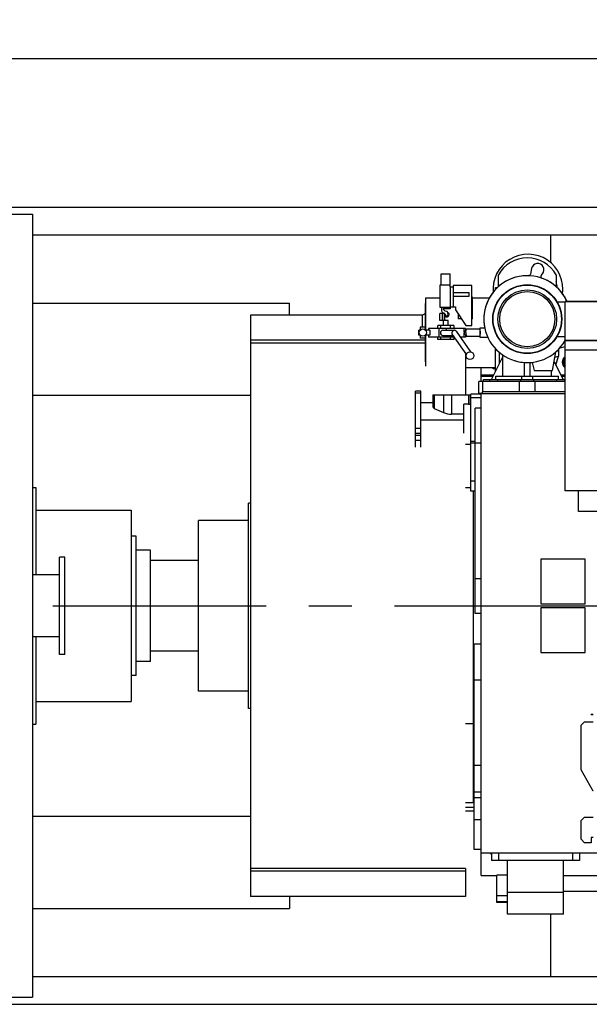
# Model space of a CAD drawing. Header units: millimetres. Extents: x 0 to 1189, y 0 to 841.
# Tile 94 of 158: x 752 to 817, y 271 to 384. Entities that reach past the tile are written whole.
import ezdxf
from ezdxf.enums import TextEntityAlignment as Align

# ---------------------------------------------------------------- set-up
doc = ezdxf.new("R2010")
doc.units = ezdxf.units.MM
doc.header["$LTSCALE"] = 65.395
doc.linetypes.add('CENTER', pattern=[0.6, 0.375, -0.075, 0.075, -0.075])
doc.layers.get('0').update_dxf_attribs({"linetype": 'CONTINUOUS'})
for name, color, linetype in [('1907_040000_TLKGS_KS_V_ABL1271', 7, 'CONTINUOUS'), ('1907_041000_TLKGS_KS_V_ABL1272', 7, 'CONTINUOUS'), ('1907_116500_06_SIMPLE1_B#AF0_ABL1293', 7, 'CONTINUOUS'), ('1907_116500_06_SIMPLE1_T2_B_PBL1294', 7, 'CONTINUOUS'), ('1907_116500_06_SIMPLE1_T2_B_PBL1295', 7, 'CONTINUOUS'), ('1907_733000_06_SIMPLE1_A_ABL1273', 7, 'CONTINUOUS'), ('1907_733000_06_SIMPLE1_T1_A_PBL1286', 7, 'CONTINUOUS'), ('1907_733000_06_SIMPLE1_T2_A_PBL1274', 7, 'CONTINUOUS'), ('1907_733000_06_SIMPLE1_T3_A_PBL1288', 7, 'CONTINUOUS'), ('1907_733000_06_SIMPLE1_T4_A_PBL1538', 7, 'CONTINUOUS'), ('1907_734000_04_SIMPLE1_C_ABL1279', 7, 'CONTINUOUS'), ('1907_734000_04_SIMPLE1_T1_C_PBL1280', 7, 'CONTINUOUS'), ('1997_000000_TLKGS_MARKETING_ABL1270', 7, 'CONTINUOUS'), ('1997_030000_TLKGS_V_ABL1275', 7, 'CONTINUOUS'), ('1997_100000_TLKGS_V_ABL1276', 7, 'CONTINUOUS'), ('1997_111000_12_SIMPLE1_D_ABL1277', 7, 'CONTINUOUS'), ('1997_111000_12_SIMPLE1_T1_D_PBL1278', 7, 'CONTINUOUS'), ('1997_111200_08_SIMPLE1_A_ABL1284', 7, 'CONTINUOUS'), ('1997_111200_08_SIMPLE1_T1_A_PBL1287', 7, 'CONTINUOUS'), ('1997_111200_08_SIMPLE1_T2_A_PBL1285', 7, 'CONTINUOUS'), ('1997_122000_06_SIMPLE1_A_ABL1358', 7, 'CONTINUOUS'), ('1997_122000_06_SIMPLE1_T1_A_PBL1359', 7, 'CONTINUOUS'), ('1997_171000_05_SIMPLE1_A_ABL1299', 7, 'CONTINUOUS'), ('1997_171000_05_SIMPLE1_T2_A_PBL1300', 7, 'CONTINUOUS'), ('1997_300000_TLKGS_V_ABL1281', 7, 'CONTINUOUS'), ('1997_312000_06_SIMPLE1_T1_X_PBL1283', 7, 'CONTINUOUS'), ('1997_312000_06_SIMPLE1_X_ABL1282', 7, 'CONTINUOUS'), ('1997_700000_TLKGS_V_ABL1296', 7, 'CONTINUOUS'), ('1997_727000_11_SIMPLE1_B_ABL1297', 7, 'CONTINUOUS'), ('1997_727000_11_SIMPLE1_T1_B_PBL1298', 7, 'CONTINUOUS'), ('9M32C_GENSET_GENERATOR_ABL1266', 7, 'CONTINUOUS'), ('9M32C_GENSET_GENERATOR_T1_PBL1267', 7, 'CONTINUOUS'), ('9M32C_GENSET_KPL_GRUNDRAHMEN_ABL1264', 7, 'CONTINUOUS'), ('9M32C_GENSET_KPL_GRUNDRAHMEN_T1_PBL1265', 7, 'CONTINUOUS'), ('9M32C_GENSET_SCHUTZHAUBE_ABL1268', 7, 'CONTINUOUS'), ('9M32C_GENSET_SCHUTZHAUBE_T1_PBL1269', 7, 'CONTINUOUS'), ('oben_22_VBL1263', 7, 'CONTINUOUS')]:
    doc.layers.add(name, color=color, linetype=linetype)
doc.styles.get("Standard").update_dxf_attribs({"font": 'txt', "width": 0.6})
doc.dimstyles.new('DIMSTYLE_1', dxfattribs={"dimtxt": 3.5, "dimasz": 3.5, "dimexe": 1.8, "dimexo": 0, "dimgap": 0.875, "dimtad": 1, "dimdec": 0, "dimlfac": 25, "dimdsep": 46, "dimtxsty": 'Standard', "dimblk": '_FILLED', "dimblk1": '_FILLED', "dimblk2": '_FILLED', "dimcen": 0.09, "dimadec": 0, "dimazin": 0, "dimtp": 2, "dimtm": 2, "dimtfac": 1, "dimtdec": 0, "dimtofl": 0, "dimtmove": 0, "dimatfit": 3, "dimldrblk": '_FILLED', "dimfxl": 1, "dimtolj": 1, "dimarcsym": 0})

# ---------------------------------------------------------------- blocks, each defined once
blk = doc.blocks.new('_FILLED')
at = {"color": 0, "linetype": 'ByBlock'}
blk.add_solid([(0, 0), (-1, 0.167), (-1, -0.167)], dxfattribs=at)
blk = doc.blocks.new('*D14')
at = {"color": 2, "linetype": 'Continuous'}
for p, q in [((642.77, 357.56), (642.77, 381.69)), ((1099.55, 327.44), (1099.55, 381.69)), ((642.77, 379.89), (871.16, 379.89)), ((1099.55, 379.89), (871.16, 379.89))]:
    blk.add_line(p, q, dxfattribs=at)
at = {"color": 2, "linetype": 'Continuous', "xscale": 3.5, "yscale": 3.5, "zscale": 3.5, "rotation": 180}
blk.add_blockref('_FILLED', (642.77, 379.89), dxfattribs=at)
at = {"color": 2, "linetype": 'Continuous', "xscale": 3.5, "yscale": 3.5, "zscale": 3.5}
blk.add_blockref('_FILLED', (1099.55, 379.89), dxfattribs=at)
at = {"color": 2, "linetype": 'Continuous', "width": 0.561905}
blk.add_text('11419', height=3.5, dxfattribs=at).set_placement((871.16, 380.77), align=Align.CENTER)
blk = doc.blocks.new('9M32C_GENSET_KPL_GRUNDRAHMEN_T1_PBL1265', base_point=(836.99, 316.96))
at = {"layer": '9M32C_GENSET_KPL_GRUNDRAHMEN_T1_PBL1265', "color": 7, "linetype": 'Continuous'}
for p, q in [((826.97, 362.76), (750.11, 362.76)), ((832.03, 359.56), (753.03, 359.56)), ((812.57, 356.39), (812.57, 359.56)), ((753.03, 351.76), (782.57, 351.76)), ((782.57, 350.36), (782.57, 351.76)), ((753.03, 341.16), (778.09, 341.16)), ((803.77, 293.36), (802.77, 293.36)), ((753.03, 292.76), (778.09, 292.76)), ((814.03, 284.16), (1002.23, 284.16)), ((782.57, 283.56), (782.57, 282.16)), ((753.03, 282.16), (782.57, 282.16)), ((812.57, 274.36), (812.57, 281.52)), ((753.03, 274.36), (1027.97, 274.36)), ((750.11, 271.16), (1031.17, 271.16))]:
    blk.add_line(p, q, dxfattribs=at)
blk = doc.blocks.new('9M32C_GENSET_KPL_GRUNDRAHMEN_ABL1264', base_point=(836.99, 316.96))
at = {"layer": '9M32C_GENSET_KPL_GRUNDRAHMEN_T1_PBL1265'}
blk.add_blockref('9M32C_GENSET_KPL_GRUNDRAHMEN_T1_PBL1265', (836.99, 316.96), dxfattribs=at)
blk = doc.blocks.new('9M32C_GENSET_GENERATOR_T1_PBL1267', base_point=(870.16, 315.12))
at = {"layer": '9M32C_GENSET_GENERATOR_T1_PBL1267', "color": 7, "linetype": 'Continuous'}
for p, q in [((665.75, 361.96), (753.03, 361.96)), ((753.03, 361.96), (753.03, 271.96)), ((753.03, 330.56), (753.41, 330.56)), ((753.41, 330.56), (753.41, 320.52)), ((753.41, 327.96), (764.37, 327.96)), ((764.37, 327.96), (764.37, 305.96)), ((764.93, 324.96), (764.37, 324.96)), ((764.93, 308.96), (764.93, 324.96)), ((756.13, 311.36), (756.13, 322.56)), ((756.77, 322.56), (756.13, 322.56)), ((756.77, 311.36), (756.77, 322.56)), ((766.61, 323.36), (764.93, 323.36)), ((766.61, 310.56), (766.61, 323.36)), ((772.09, 322.16), (766.61, 322.16)), ((756.13, 320.52), (753.03, 320.52)), ((756.13, 313.4), (753.03, 313.4)), ((753.41, 313.4), (753.41, 303.36)), ((756.77, 311.36), (756.13, 311.36)), ((772.09, 311.76), (766.61, 311.76)), ((766.61, 310.56), (764.93, 310.56)), ((764.93, 308.96), (764.37, 308.96)), ((753.41, 305.96), (764.37, 305.96)), ((753.03, 303.36), (753.41, 303.36)), ((665.75, 271.96), (753.03, 271.96))]:
    blk.add_line(p, q, dxfattribs=at)
at = {"layer": '9M32C_GENSET_GENERATOR_T1_PBL1267', "color": 2, "linetype": 'CENTER'}
blk.add_line((637.66, 316.96), (1102.66, 316.96), dxfattribs=at)
blk = doc.blocks.new('9M32C_GENSET_GENERATOR_ABL1266', base_point=(870.16, 315.12))
at = {"layer": '9M32C_GENSET_GENERATOR_T1_PBL1267'}
blk.add_blockref('9M32C_GENSET_GENERATOR_T1_PBL1267', (870.16, 315.12), dxfattribs=at)
blk = doc.blocks.new('9M32C_GENSET_SCHUTZHAUBE_T1_PBL1269', base_point=(787.43, 316.96))
at = {"layer": '9M32C_GENSET_SCHUTZHAUBE_T1_PBL1269', "color": 7, "linetype": 'Continuous'}
for p, q in [((778.09, 350.36), (778.09, 283.56)), ((797.83, 350.36), (778.09, 350.36)), ((798.19, 347.48), (778.09, 347.48)), ((798.19, 347.16), (778.09, 347.16)), ((802.77, 345.94), (802.77, 341.2)), ((777.85, 305.16), (777.85, 328.76)), ((778.09, 328.76), (777.85, 328.76)), ((772.09, 307.16), (772.09, 326.76)), ((777.85, 326.76), (772.09, 326.76)), ((777.85, 307.16), (772.09, 307.16)), ((778.09, 305.16), (777.85, 305.16)), ((802.77, 286.76), (778.09, 286.76)), ((802.77, 286.44), (778.09, 286.44)), ((802.77, 286.76), (802.77, 283.56)), ((802.77, 283.56), (778.09, 283.56))]:
    blk.add_line(p, q, dxfattribs=at)
blk = doc.blocks.new('9M32C_GENSET_SCHUTZHAUBE_ABL1268', base_point=(787.43, 316.96))
at = {"layer": '9M32C_GENSET_SCHUTZHAUBE_T1_PBL1269'}
blk.add_blockref('9M32C_GENSET_SCHUTZHAUBE_T1_PBL1269', (787.43, 316.96), dxfattribs=at)
blk = doc.blocks.new('1907_733000_06_SIMPLE1_T2_A_PBL1274', base_point=(801.93, 349.5))
at = {"layer": '1907_733000_06_SIMPLE1_T2_A_PBL1274', "color": 7, "linetype": 'Continuous'}
for p, q in [((799.97, 353.81), (799.97, 355.1)), ((799.97, 355.1), (801.01, 355.1)), ((801.01, 353.81), (801.01, 355.1)), ((799.83, 353.81), (799.83, 351.29)), ((801.02, 353.81), (799.83, 353.81)), ((801.03, 353.62), (801.02, 353.81)), ((801.02, 353.62), (801.02, 351.34)), ((801.02, 353.62), (801.36, 353.62)), ((801.36, 353.76), (801.36, 351.34)), ((803.49, 353.76), (801.36, 353.76)), ((803.49, 349.16), (803.49, 353.76)), ((806.22, 353.32), (806.22, 353.56)), ((806.22, 353.56), (806.46, 353.56)), ((798.23, 348.66), (798.23, 352.36)), ((798.23, 352.36), (799.83, 352.36)), ((801.36, 352.96), (801.36, 352.56)), ((801.36, 352.96), (803.19, 352.96)), ((801.36, 352.56), (803.19, 352.56)), ((803.19, 352.56), (803.19, 352.96)), ((803.59, 352.44), (803.49, 352.44)), ((803.59, 349.96), (803.59, 352.44)), ((803.59, 352.36), (805.51, 352.36)), ((798.19, 348.66), (798.19, 351.72)), ((798.23, 351.72), (798.19, 351.72)), ((799.83, 351.29), (801.02, 351.29)), ((800.03, 351.29), (800.03, 350.85)), ((800.24, 351.29), (800.24, 351.09)), ((800.24, 351), (800.24, 351.09)), ((801.02, 351.09), (800.24, 351.09)), ((800.44, 350.82), (800.24, 351)), ((801.02, 351.29), (801.02, 351.34)), ((801.02, 351.34), (801.63, 351.34)), ((801.02, 351.29), (801.02, 351.09)), ((801.63, 351.34), (801.63, 350.96)), ((801.63, 350.96), (802.83, 349.16)), ((798.19, 350.56), (797.83, 350.36)), ((797.83, 349), (797.83, 350.36)), ((799.82, 349.76), (799.82, 350.56)), ((800.4, 350.56), (799.82, 350.56)), ((800.79, 349.76), (799.82, 349.76)), ((800.11, 350.71), (800.3, 350.59)), ((800.15, 349.76), (800.15, 350.56)), ((800.16, 349.76), (800.16, 350.56)), ((800.23, 349.16), (800.23, 349.76)), ((800.3, 350.59), (800.33, 350.56)), ((800.4, 349.76), (800.4, 350.56)), ((800.4, 350.49), (800.41, 350.47)), ((800.41, 350.47), (800.49, 350.35)), ((800.58, 350.78), (800.44, 350.82)), ((800.78, 350.48), (800.71, 350.75)), ((800.79, 349.16), (800.79, 349.76)), ((801.95, 350.48), (801.95, 349.96)), ((802.3, 349.96), (801.95, 349.96)), ((803.59, 349.96), (803.49, 349.96)), ((797.4, 348.06), (797.4, 348.66)), ((797.58, 348.66), (797.4, 348.66)), ((797.55, 349), (797.55, 348.66)), ((798.19, 349), (797.55, 349)), ((798.69, 348.66), (798.16, 348.66)), ((798.18, 349), (798.18, 348.66)), ((798.51, 348.84), (798.51, 348.66)), ((802.79, 348.84), (798.51, 348.84)), ((798.69, 348.66), (798.69, 348.06)), ((799.6, 348.84), (799.58, 349.16)), ((801.44, 349.16), (799.58, 349.16)), ((799.75, 347.84), (799.75, 348.84)), ((800.16, 348.63), (801.51, 348.63)), ((800.58, 348.63), (800.58, 348.84)), ((802.79, 348.84), (802.79, 348.57)), ((802.83, 349.16), (803.49, 349.16)), ((802.88, 348.78), (804.41, 348.78)), ((804.41, 348.88), (804.41, 348.49)), ((804.98, 348.88), (804.41, 348.88)), ((797.58, 348.06), (797.4, 348.06)), ((797.55, 348.06), (797.55, 347.72)), ((798.19, 347.72), (797.55, 347.72)), ((798.69, 348.06), (798.16, 348.06)), ((798.18, 348.06), (798.18, 347.72)), ((798.19, 345.02), (798.19, 348.06)), ((798.23, 344.51), (798.23, 348.06)), ((798.51, 348.06), (798.51, 347.84)), ((801.45, 347.84), (798.51, 347.84)), ((799.58, 347.56), (799.6, 347.84)), ((801.44, 347.56), (799.58, 347.56)), ((800.16, 348.03), (801.32, 348.03)), ((800.58, 347.84), (800.58, 348.03)), ((801.25, 348.13), (802.87, 345.79)), ((801.7, 348.53), (803.36, 346.14)), ((802.79, 347.84), (802.18, 347.84)), ((802.78, 348.57), (802.83, 348.57)), ((802.78, 348.15), (802.83, 348.15)), ((802.79, 348.15), (802.79, 347.84)), ((802.88, 347.94), (804.41, 347.94)), ((804.45, 348.51), (804.41, 348.49)), ((804.41, 348.22), (804.41, 347.84)), ((804.41, 348.22), (804.45, 348.2)), ((804.41, 347.84), (805.33, 347.84)), ((804.45, 348.2), (804.45, 348.51)), ((806.22, 343.89), (806.22, 346.52)), ((802.77, 344.36), (806.22, 344.36))]:
    blk.add_line(p, q, dxfattribs=at)
at = {"layer": '1907_733000_06_SIMPLE1_T2_A_PBL1274', "color": 9, "linetype": 'Continuous'}
for p, q in [((799.94, 348.84), (799.94, 349.16)), ((801.07, 348.84), (801.07, 349.16)), ((802.62, 348.42), (802.62, 348.84)), ((799.94, 347.56), (799.94, 347.84)), ((801.07, 347.56), (801.07, 347.84)), ((802.62, 347.84), (802.62, 348.29))]:
    blk.add_line(p, q, dxfattribs=at)
at = {"layer": '1907_733000_06_SIMPLE1_T2_A_PBL1274', "color": 7, "linetype": 'Continuous'}
for centre, radius in [((797.87, 348.36), 0.42), ((803.29, 345.71), 0.436)]:
    blk.add_circle(centre, radius, dxfattribs=at)
for centre, radius, start, end in [((800.19, 350.85), 0.16, 180, 239), ((800.62, 350.44), 0.268, 213.7549, 66.7089), ((800.62, 350.44), 0.16, 213.2, 14), ((800.63, 350.7), 0.1, 35.221, 119.0808), ((807.25, 348.36), 2.8, 176.94, 180.0532), ((807.25, 348.35), 2.8, 179.9468, 183.06)]:
    blk.add_arc(centre, radius, start, end, dxfattribs=at)
for centre, major_axis, ratio, start_param, end_param in [((802.86, 348.36), (0, 4), 0.36397, 1.369438, 1.45036), ((802.86, 348.36), (0, 4), 0.36397, -4.58192, -4.511031), ((802.97, 348.36), (0.366, 0), 0.573431, 2.803416, 3.479769)]:
    blk.add_ellipse(centre, major_axis=major_axis, ratio=ratio, start_param=start_param, end_param=end_param, dxfattribs=at)
for points, knots in [([(800.16, 348.63), (800.09, 348.63), (799.94, 348.56), (799.86, 348.33), (799.94, 348.1), (800.09, 348.03), (800.16, 348.03)], [0, 0, 0, 0, 0.242271, 0.5, 0.757729, 1, 1, 1, 1]), ([(801.51, 348.63), (801.43, 348.63), (801.28, 348.56), (801.21, 348.41), (801.2, 348.33)], [0, 0, 0, 0, 0.49008, 1, 1, 1, 1]), ([(801.7, 348.53), (801.68, 348.56), (801.62, 348.61), (801.54, 348.63), (801.51, 348.63)], [0, 0, 0, 0, 0.497406, 1, 1, 1, 1]), ([(802.82, 348.36), (802.82, 348.41), (802.83, 348.51), (802.84, 348.64), (802.85, 348.72), (802.87, 348.76), (802.88, 348.78), (802.88, 348.78)], [0, 0, 0, 0, 0.37303, 0.69053, 0.90635, 0.967433, 1, 1, 1, 1]), ([(801.2, 348.33), (801.2, 348.31), (801.2, 348.25), (801.22, 348.18), (801.25, 348.13)], [0, 0, 0, 0, 0.259906, 1, 1, 1, 1]), ([(802.78, 348.57), (802.77, 348.57), (802.74, 348.55), (802.69, 348.51), (802.64, 348.46), (802.62, 348.42)], [0, 0, 0, 0, 0.145474, 0.383301, 1, 1, 1, 1]), ([(802.62, 348.29), (802.64, 348.25), (802.69, 348.2), (802.74, 348.16), (802.77, 348.15), (802.78, 348.15)], [0, 0, 0, 0, 0.616698, 0.854526, 1, 1, 1, 1]), ([(802.82, 348.36), (802.82, 348.3), (802.83, 348.2), (802.84, 348.07), (802.85, 347.99), (802.87, 347.95), (802.88, 347.94), (802.88, 347.94)], [0, 0, 0, 0, 0.37303, 0.69053, 0.90635, 0.967433, 1, 1, 1, 1])]:
    blk.add_open_spline(points, degree=3, knots=knots, dxfattribs=at)
blk = doc.blocks.new('1907_733000_06_SIMPLE1_T1_A_PBL1286', base_point=(809.25, 343.9))
at = {"layer": '1907_733000_06_SIMPLE1_T1_A_PBL1286', "color": 7, "linetype": 'Continuous'}
for p, q in [((813.47, 346.44), (813.47, 345.66)), ((805.75, 342.96), (807.07, 345.56)), ((806.67, 344.77), (806.67, 346.07)), ((807.07, 343.36), (807.07, 345.77)), ((813.05, 345.52), (813.47, 345.66)), ((813.14, 344.63), (813.47, 345.66)), ((813.47, 345.66), (813.47, 345.65)), ((813.47, 345.66), (813.47, 345.66)), ((809.55, 343.36), (809.55, 344.92)), ((810.19, 343.36), (810.19, 344.92)), ((812.96, 344.99), (813.99, 342.96)), ((804.85, 342.76), (804.85, 342.96)), ((804.85, 342.96), (814.17, 342.96)), ((806.27, 342.96), (806.27, 343.36)), ((806.27, 343.36), (813.47, 343.36)), ((806.47, 342.76), (806.47, 342.96)), ((809.12, 342.76), (809.12, 342.96)), ((809.24, 342.96), (809.24, 343.36)), ((810.5, 342.96), (810.5, 343.36)), ((810.62, 342.76), (810.62, 342.96)), ((812.67, 343.36), (812.67, 344)), ((813.27, 342.76), (813.27, 342.96)), ((813.47, 342.96), (813.47, 343.36)), ((804.29, 341.36), (804.29, 342.76)), ((814.21, 342.76), (804.29, 342.76)), ((804.77, 341.56), (804.77, 342.76)), ((804.67, 341.36), (804.29, 341.36)), ((804.67, 341.56), (804.67, 341.36)), ((814.21, 341.56), (804.67, 341.56))]:
    blk.add_line(p, q, dxfattribs=at)
at = {"layer": '1907_733000_06_SIMPLE1_T1_A_PBL1286', "color": 9, "linetype": 'Continuous'}
for p, q in [((805.57, 342.76), (805.57, 342.96)), ((814.17, 342.76), (814.17, 342.96)), ((808.97, 341.56), (808.97, 342.76)), ((810.77, 341.56), (810.77, 342.76))]:
    blk.add_line(p, q, dxfattribs=at)
blk = doc.blocks.new('1907_733000_06_SIMPLE1_T3_A_PBL1288', base_point=(809.87, 349.86))
at = {"layer": '1907_733000_06_SIMPLE1_T3_A_PBL1288', "color": 7, "linetype": 'Continuous'}
for p, q in [((810.36, 355.72), (810.24, 355.07)), ((806.55, 353.65), (806.55, 355)), ((811.46, 354.94), (811.61, 355.11)), ((813.19, 355), (813.19, 353.65)), ((813.29, 351.91), (814.21, 351.91)), ((813.29, 347.91), (814.21, 347.91)), ((813.63, 346.62), (814.21, 346.77)), ((812.78, 344), (813.16, 346.15)), ((810.12, 344.91), (810.44, 344.94)), ((810.44, 344.94), (810.65, 344)), ((810.65, 344), (812.78, 344))]:
    blk.add_line(p, q, dxfattribs=at)
for radius in [3.96, 3.92, 3.37, 3.17]:
    blk.add_circle((809.87, 349.91), radius, dxfattribs=at)
for centre, radius, start, end in [((809.87, 353.15), 3.8, 29.1104, 150.8896), ((811.07, 355.59), 0.72, 318.496, 169.1385), ((809.87, 349.91), 5, 88.1189, 188.9151), ((809.87, 349.91), 4.99, 24.1015, 330.4625), ((810.04, 355.1), 0.2, 268.1508, 349.1734), ((811.61, 354.81), 0.2, 138.457, 250.4683), ((809.87, 349.91), 5, 24.0611, 70.4669), ((809.87, 349.91), 5, 311.2229, 318.8253), ((809.87, 349.91), 5, 252.7207, 269.5669)]:
    blk.add_arc(centre, radius, start, end, dxfattribs=at)
blk = doc.blocks.new('1907_733000_06_SIMPLE1_T4_A_PBL1538', base_point=(809.94, 353.46))
at = {"layer": '1907_733000_06_SIMPLE1_T4_A_PBL1538', "color": 7, "linetype": 'Continuous'}
for radius, start, end in [(4.01, 350.9132, 186.7081), (3.36, 3.1547, 14.5488)]:
    blk.add_arc((809.95, 353.36), radius, start, end, dxfattribs=at)
blk = doc.blocks.new('1907_733000_06_SIMPLE1_A_ABL1273', base_point=(809.57, 348.54))
at = {"layer": '1907_733000_06_SIMPLE1_T1_A_PBL1286'}
blk.add_blockref('1907_733000_06_SIMPLE1_T1_A_PBL1286', (809.25, 343.9), dxfattribs=at)
at = {"layer": '1907_733000_06_SIMPLE1_T2_A_PBL1274'}
blk.add_blockref('1907_733000_06_SIMPLE1_T2_A_PBL1274', (801.93, 349.5), dxfattribs=at)
at = {"layer": '1907_733000_06_SIMPLE1_T3_A_PBL1288'}
blk.add_blockref('1907_733000_06_SIMPLE1_T3_A_PBL1288', (809.87, 349.86), dxfattribs=at)
at = {"layer": '1907_733000_06_SIMPLE1_T4_A_PBL1538'}
blk.add_blockref('1907_733000_06_SIMPLE1_T4_A_PBL1538', (809.94, 353.46), dxfattribs=at)
blk = doc.blocks.new('1907_734000_04_SIMPLE1_T1_C_PBL1280', base_point=(803.27, 312.43))
at = {"layer": '1907_734000_04_SIMPLE1_T1_C_PBL1280', "color": 7, "linetype": 'Continuous'}
for p, q in [((803.37, 330.53), (802.77, 330.53)), ((803.69, 294.32), (803.69, 330.12)), ((803.69, 303.38), (802.77, 303.38)), ((803.69, 294.32), (802.77, 294.32))]:
    blk.add_line(p, q, dxfattribs=at)
at = {"layer": '1907_734000_04_SIMPLE1_T1_C_PBL1280', "color": 9, "linetype": 'Continuous'}
blk.add_line((803.77, 303.16), (803.69, 303.16), dxfattribs=at)
blk = doc.blocks.new('1907_734000_04_SIMPLE1_C_ABL1279', base_point=(803.27, 312.43))
at = {"layer": '1907_734000_04_SIMPLE1_T1_C_PBL1280'}
blk.add_blockref('1907_734000_04_SIMPLE1_T1_C_PBL1280', (803.27, 312.43), dxfattribs=at)
blk = doc.blocks.new('1907_041000_TLKGS_KS_V_ABL1272', base_point=(808.81, 325.02))
at = {"layer": '1907_733000_06_SIMPLE1_A_ABL1273'}
blk.add_blockref('1907_733000_06_SIMPLE1_A_ABL1273', (809.57, 348.54), dxfattribs=at)
at = {"layer": '1907_734000_04_SIMPLE1_C_ABL1279'}
blk.add_blockref('1907_734000_04_SIMPLE1_C_ABL1279', (803.27, 312.43), dxfattribs=at)
blk = doc.blocks.new('1907_040000_TLKGS_KS_V_ABL1271', base_point=(808.81, 325.02))
at = {"layer": '1907_041000_TLKGS_KS_V_ABL1272'}
blk.add_blockref('1907_041000_TLKGS_KS_V_ABL1272', (808.81, 325.02), dxfattribs=at)
blk = doc.blocks.new('1997_111000_12_SIMPLE1_T1_D_PBL1278', base_point=(912.05, 315.76))
at = {"layer": '1997_111000_12_SIMPLE1_T1_D_PBL1278', "color": 7, "linetype": 'Continuous'}
for p, q in [((804.57, 342.76), (804.57, 344.36)), ((804.57, 343.36), (805.95, 343.36)), ((813.79, 343.36), (814.21, 343.36)), ((797.05, 335.21), (797.05, 341.63)), ((797.65, 341.63), (797.05, 341.63)), ((797.65, 335.21), (797.65, 341.63)), ((799.03, 341.2), (799.03, 339.88)), ((799.03, 341.2), (803.37, 341.2)), ((803.31, 341.2), (803.31, 340.1)), ((803.37, 330.12), (803.37, 341.28)), ((804.57, 341.28), (803.37, 341.28)), ((804.57, 285.96), (804.57, 341.36)), ((804.57, 341.36), (814.21, 341.36)), ((799.03, 340.27), (797.65, 340.27)), ((799.19, 339.64), (800.26, 339.18)), ((802.57, 336.8), (802.57, 340.13)), ((803.13, 340.13), (802.57, 340.13)), ((803.37, 340.1), (803.31, 340.1)), ((802.57, 338.99), (801.18, 338.99)), ((802.57, 338.29), (797.65, 338.29)), ((803.37, 335.5), (802.77, 335.5)), ((803.89, 330.12), (803.37, 330.12)), ((804.57, 288.56), (902.67, 288.56)), ((804.57, 285.96), (806.37, 285.96)), ((814.03, 285.96), (999.09, 285.96))]:
    blk.add_line(p, q, dxfattribs=at)
at = {"layer": '1997_111000_12_SIMPLE1_T1_D_PBL1278', "color": 9, "linetype": 'Continuous'}
for p, q in [((804.57, 343.52), (806.03, 343.52)), ((813.71, 343.52), (814.21, 343.52)), ((797.65, 341.4), (797.05, 341.4)), ((799.19, 341.2), (799.19, 339.64)), ((800.26, 341.2), (800.26, 339.18)), ((801.18, 341.2), (801.18, 338.99)), ((803.13, 341.2), (803.13, 340.13)), ((804.57, 340.88), (803.37, 340.88)), ((797.65, 337.34), (797.05, 337.34)), ((797.65, 336.78), (797.05, 336.78)), ((797.65, 336.53), (797.05, 336.53)), ((797.65, 335.97), (797.05, 335.97)), ((803.89, 335.84), (803.37, 335.84)), ((803.89, 335.67), (803.37, 335.67)), ((803.89, 331.29), (803.37, 331.29))]:
    blk.add_line(p, q, dxfattribs=at)
at = {"layer": '1997_111000_12_SIMPLE1_T1_D_PBL1278', "color": 7, "linetype": 'Continuous'}
for centre, radius, start, end in [((814.65, 344.96), 0.76, 126.6701, 233.3299), ((814.65, 344.96), 0.63, 133.5754, 226.4246), ((806.25, 344.96), 0.76, 231.0801, 265.8801), ((806.25, 344.96), 0.64, 249.7092, 267.4149), ((806.25, 288.96), 0.76, 211.7174, 229.7094), ((806.25, 288.96), 0.64, 218.7618, 221.4407)]:
    blk.add_arc(centre, radius, start, end, dxfattribs=at)
for centre, major_axis, start_param, end_param in [((799.29, 339.88), (0.261, 0), -3.141593, -1.975713), ((801.18, 341.33), (2.34, 0), -1.975713, -1.570796)]:
    blk.add_ellipse(centre, major_axis=major_axis, ratio=1, start_param=start_param, end_param=end_param, dxfattribs=at)
blk.add_open_spline([(803.13, 340.13), (803.14, 340.13), (803.2, 340.13), (803.27, 340.12), (803.31, 340.1)], degree=3, knots=[0, 0, 0, 0, 0.266341, 1, 1, 1, 1], dxfattribs=at)
blk = doc.blocks.new('1997_111000_12_SIMPLE1_D_ABL1277', base_point=(913.82, 318.77))
at = {"layer": '1997_111000_12_SIMPLE1_T1_D_PBL1278'}
blk.add_blockref('1997_111000_12_SIMPLE1_T1_D_PBL1278', (912.05, 315.76), dxfattribs=at)
blk = doc.blocks.new('1997_111200_08_SIMPLE1_T2_A_PBL1285', base_point=(804.23, 327.86))
at = {"layer": '1997_111200_08_SIMPLE1_T2_A_PBL1285', "color": 7, "linetype": 'Continuous'}
for p, q in [((803.89, 316.06), (803.89, 339.66)), ((804.57, 339.66), (803.89, 339.66)), ((804.57, 316.06), (803.89, 316.06))]:
    blk.add_line(p, q, dxfattribs=at)
at = {"layer": '1997_111200_08_SIMPLE1_T2_A_PBL1285', "color": 9, "linetype": 'Continuous'}
for p, q in [((804.57, 335.66), (803.89, 335.66)), ((804.57, 320.06), (803.89, 320.06))]:
    blk.add_line(p, q, dxfattribs=at)
blk = doc.blocks.new('1997_111200_08_SIMPLE1_T1_A_PBL1287', base_point=(810.81, 285.04))
at = {"layer": '1997_111200_08_SIMPLE1_T1_A_PBL1287', "color": 7, "linetype": 'Continuous'}
for p, q in [((805.77, 288.56), (805.77, 287.68)), ((815.85, 287.68), (805.77, 287.68)), ((807.59, 281.52), (807.59, 287.68)), ((814.03, 281.52), (814.03, 287.68)), ((815.85, 288.56), (815.85, 287.68)), ((806.37, 282.87), (806.37, 285.98)), ((807.59, 285.98), (806.37, 285.98)), ((807.59, 282.87), (806.37, 282.87)), ((814.03, 281.52), (807.59, 281.52))]:
    blk.add_line(p, q, dxfattribs=at)
at = {"layer": '1997_111200_08_SIMPLE1_T1_A_PBL1287', "color": 9, "linetype": 'Continuous'}
for p, q in [((806.57, 288.56), (806.57, 287.68)), ((815.05, 288.56), (815.05, 287.68)), ((807.59, 283.62), (806.37, 283.62)), ((814.03, 284.01), (807.59, 284.01)), ((807.59, 282.92), (806.37, 282.92))]:
    blk.add_line(p, q, dxfattribs=at)
blk = doc.blocks.new('1997_111200_08_SIMPLE1_A_ABL1284', base_point=(921.97, 307.71))
at = {"layer": '1997_111200_08_SIMPLE1_T1_A_PBL1287'}
blk.add_blockref('1997_111200_08_SIMPLE1_T1_A_PBL1287', (810.81, 285.04), dxfattribs=at)
at = {"layer": '1997_111200_08_SIMPLE1_T2_A_PBL1285'}
blk.add_blockref('1997_111200_08_SIMPLE1_T2_A_PBL1285', (804.23, 327.86), dxfattribs=at)
blk = doc.blocks.new('1907_116500_06_SIMPLE1_T2_B_PBL1294', base_point=(813.97, 319.76))
at = {"layer": '1907_116500_06_SIMPLE1_T2_B_PBL1294', "color": 7, "linetype": 'Continuous'}
for p, q in [((811.41, 322.32), (811.41, 317.2)), ((816.53, 322.32), (811.41, 322.32)), ((816.53, 317.2), (816.53, 322.32)), ((811.41, 317.2), (816.53, 317.2))]:
    blk.add_line(p, q, dxfattribs=at)
blk = doc.blocks.new('1907_116500_06_SIMPLE1_T2_B_PBL1295', base_point=(813.97, 314.16))
at = {"layer": '1907_116500_06_SIMPLE1_T2_B_PBL1295', "color": 7, "linetype": 'Continuous'}
for p, q in [((811.41, 316.72), (811.41, 311.6)), ((816.53, 316.72), (811.41, 316.72)), ((816.53, 311.6), (816.53, 316.72)), ((811.41, 311.6), (816.53, 311.6))]:
    blk.add_line(p, q, dxfattribs=at)
blk = doc.blocks.new('1907_116500_06_SIMPLE1_B#AF0_ABL1293', base_point=(914.57, 318.28))
at = {"layer": '1907_116500_06_SIMPLE1_T2_B_PBL1294'}
blk.add_blockref('1907_116500_06_SIMPLE1_T2_B_PBL1294', (813.97, 319.76), dxfattribs=at)
at = {"layer": '1907_116500_06_SIMPLE1_T2_B_PBL1295'}
blk.add_blockref('1907_116500_06_SIMPLE1_T2_B_PBL1295', (813.97, 314.16), dxfattribs=at)
blk = doc.blocks.new('1997_171000_05_SIMPLE1_T2_A_PBL1300', base_point=(816.75, 297.1))
at = {"layer": '1997_171000_05_SIMPLE1_T2_A_PBL1300', "color": 7, "linetype": 'Continuous'}
for p, q in [((817.2, 304.41), (817.2, 304.47)), ((817.45, 304.47), (817.2, 304.47)), ((816.06, 303.22), (816.46, 303.62)), ((816.46, 303.62), (817.45, 303.62)), ((817.45, 304.41), (817.2, 304.41)), ((816.06, 298.12), (816.06, 303.22)), ((817.43, 295.66), (816.06, 298.12)), ((817.45, 295.66), (817.43, 295.66)), ((816.06, 292.28), (816.46, 292.68)), ((816.06, 290.12), (816.06, 292.28)), ((816.46, 292.68), (817.45, 292.68)), ((816.46, 289.72), (816.06, 290.12)), ((817.2, 290.32), (817.2, 289.72)), ((817.45, 290.32), (817.2, 290.32)), ((817.2, 289.72), (816.46, 289.72))]:
    blk.add_line(p, q, dxfattribs=at)
blk = doc.blocks.new('1997_171000_05_SIMPLE1_A_ABL1299', base_point=(915.35, 299.04))
at = {"layer": '1997_171000_05_SIMPLE1_T2_A_PBL1300'}
blk.add_blockref('1997_171000_05_SIMPLE1_T2_A_PBL1300', (816.75, 297.1), dxfattribs=at)
blk = doc.blocks.new('1997_122000_06_SIMPLE1_T1_A_PBL1359', base_point=(915.75, 298.24))
at = {"layer": '1997_122000_06_SIMPLE1_T1_A_PBL1359', "color": 7, "linetype": 'Continuous'}
blk.add_line((802.77, 293.8), (803.77, 293.8), dxfattribs=at)
blk = doc.blocks.new('1997_122000_06_SIMPLE1_A_ABL1358', base_point=(915.75, 298.24))
at = {"layer": '1997_122000_06_SIMPLE1_T1_A_PBL1359'}
blk.add_blockref('1997_122000_06_SIMPLE1_T1_A_PBL1359', (915.75, 298.24), dxfattribs=at)
blk = doc.blocks.new('1997_100000_TLKGS_V_ABL1276', base_point=(921.41, 307.71))
at = {"layer": '1907_116500_06_SIMPLE1_B#AF0_ABL1293'}
blk.add_blockref('1907_116500_06_SIMPLE1_B#AF0_ABL1293', (914.57, 318.28), dxfattribs=at)
at = {"layer": '1997_111000_12_SIMPLE1_D_ABL1277'}
blk.add_blockref('1997_111000_12_SIMPLE1_D_ABL1277', (913.82, 318.77), dxfattribs=at)
at = {"layer": '1997_111200_08_SIMPLE1_A_ABL1284'}
blk.add_blockref('1997_111200_08_SIMPLE1_A_ABL1284', (921.97, 307.71), dxfattribs=at)
at = {"layer": '1997_122000_06_SIMPLE1_A_ABL1358'}
blk.add_blockref('1997_122000_06_SIMPLE1_A_ABL1358', (915.75, 298.24), dxfattribs=at)
at = {"layer": '1997_171000_05_SIMPLE1_A_ABL1299'}
blk.add_blockref('1997_171000_05_SIMPLE1_A_ABL1299', (915.35, 299.04), dxfattribs=at)
blk = doc.blocks.new('1997_312000_06_SIMPLE1_T1_X_PBL1283', base_point=(804.17, 300.76))
at = {"layer": '1997_312000_06_SIMPLE1_T1_X_PBL1283', "color": 7, "linetype": 'Continuous'}
for p, q in [((803.77, 288.96), (803.77, 312.56)), ((804.57, 312.56), (803.77, 312.56)), ((804.57, 308.4), (803.77, 308.4)), ((804.57, 298.6), (803.77, 298.6)), ((804.57, 294.88), (803.77, 294.88)), ((804.57, 292.35), (803.77, 292.35)), ((804.57, 288.96), (803.77, 288.96))]:
    blk.add_line(p, q, dxfattribs=at)
at = {"layer": '1997_312000_06_SIMPLE1_T1_X_PBL1283', "color": 9, "linetype": 'Continuous'}
blk.add_line((804.57, 295.52), (803.77, 295.52), dxfattribs=at)
blk = doc.blocks.new('1997_312000_06_SIMPLE1_X_ABL1282', base_point=(804.17, 300.76))
at = {"layer": '1997_312000_06_SIMPLE1_T1_X_PBL1283'}
blk.add_blockref('1997_312000_06_SIMPLE1_T1_X_PBL1283', (804.17, 300.76), dxfattribs=at)
blk = doc.blocks.new('1997_300000_TLKGS_V_ABL1281', base_point=(804.17, 300.76))
at = {"layer": '1997_312000_06_SIMPLE1_X_ABL1282'}
blk.add_blockref('1997_312000_06_SIMPLE1_X_ABL1282', (804.17, 300.76), dxfattribs=at)
blk = doc.blocks.new('1997_727000_11_SIMPLE1_T1_B_PBL1298', base_point=(941.48, 340.85))
at = {"layer": '1997_727000_11_SIMPLE1_T1_B_PBL1298', "color": 7, "linetype": 'Continuous'}
for p, q in [((814.21, 330.17), (814.21, 351.94)), ((1010.25, 351.94), (814.21, 351.94)), ((1010.25, 351.9), (814.21, 351.9)), ((1010.25, 347.41), (814.21, 347.41)), ((838.63, 346.35), (814.21, 346.35)), ((818.35, 330.17), (814.21, 330.17)), ((815.75, 327.79), (815.75, 330.17)), ((818.35, 327.79), (815.75, 327.79))]:
    blk.add_line(p, q, dxfattribs=at)
at = {"layer": '1997_727000_11_SIMPLE1_T1_B_PBL1298', "color": 9, "linetype": 'Continuous'}
blk.add_line((1010.25, 347.45), (814.21, 347.45), dxfattribs=at)
blk = doc.blocks.new('1997_727000_11_SIMPLE1_B_ABL1297', base_point=(941.48, 340.85))
at = {"layer": '1997_727000_11_SIMPLE1_T1_B_PBL1298'}
blk.add_blockref('1997_727000_11_SIMPLE1_T1_B_PBL1298', (941.48, 340.85), dxfattribs=at)
blk = doc.blocks.new('1997_700000_TLKGS_V_ABL1296', base_point=(941.48, 340.85))
at = {"layer": '1997_727000_11_SIMPLE1_B_ABL1297'}
blk.add_blockref('1997_727000_11_SIMPLE1_B_ABL1297', (941.48, 340.85), dxfattribs=at)
blk = doc.blocks.new('1997_030000_TLKGS_V_ABL1275', base_point=(936.51, 319.04))
at = {"layer": '1997_100000_TLKGS_V_ABL1276'}
blk.add_blockref('1997_100000_TLKGS_V_ABL1276', (921.41, 307.71), dxfattribs=at)
at = {"layer": '1997_300000_TLKGS_V_ABL1281'}
blk.add_blockref('1997_300000_TLKGS_V_ABL1281', (804.17, 300.76), dxfattribs=at)
at = {"layer": '1997_700000_TLKGS_V_ABL1296'}
blk.add_blockref('1997_700000_TLKGS_V_ABL1296', (941.48, 340.85), dxfattribs=at)
blk = doc.blocks.new('1997_000000_TLKGS_MARKETING_ABL1270', base_point=(949.17, 319.04))
at = {"layer": '1907_040000_TLKGS_KS_V_ABL1271'}
blk.add_blockref('1907_040000_TLKGS_KS_V_ABL1271', (808.81, 325.02), dxfattribs=at)
at = {"layer": '1997_030000_TLKGS_V_ABL1275'}
blk.add_blockref('1997_030000_TLKGS_V_ABL1275', (936.51, 319.04), dxfattribs=at)
blk = doc.blocks.new('OBEN_22_VBL1263', base_point=(870.16, 316.39))
at = {"layer": '1997_000000_TLKGS_MARKETING_ABL1270'}
blk.add_blockref('1997_000000_TLKGS_MARKETING_ABL1270', (949.17, 319.04), dxfattribs=at)
at = {"layer": '9M32C_GENSET_GENERATOR_ABL1266'}
blk.add_blockref('9M32C_GENSET_GENERATOR_ABL1266', (870.16, 315.12), dxfattribs=at)
at = {"layer": '9M32C_GENSET_KPL_GRUNDRAHMEN_ABL1264'}
blk.add_blockref('9M32C_GENSET_KPL_GRUNDRAHMEN_ABL1264', (836.99, 316.96), dxfattribs=at)
at = {"layer": '9M32C_GENSET_SCHUTZHAUBE_ABL1268'}
blk.add_blockref('9M32C_GENSET_SCHUTZHAUBE_ABL1268', (787.43, 316.96), dxfattribs=at)

msp = doc.modelspace()

# ---------------------------------------------------------------- block references
at = {"layer": 'oben_22_VBL1263'}
msp.add_blockref('OBEN_22_VBL1263', (870.1557, 316.3929), dxfattribs=at)

# ---------------------------------------------------------------- dimensions: what is measured, and where the dimension line sits
at = {"color": 2, "linetype": 'Continuous'}
dim = msp.add_linear_dim(base=(642.76822, 379.89468), p1=(1099.54739, 327.43527), p2=(642.76822, 357.55527), angle=180, dimstyle='DIMSTYLE_1', dxfattribs=at)
dim.commit()
dim.dimension.update_dxf_attribs({"geometry": '*D14', "text_midpoint": (870.82446, 379.89468), "dimtype": 160})

doc.saveas('drawing.dxf')
